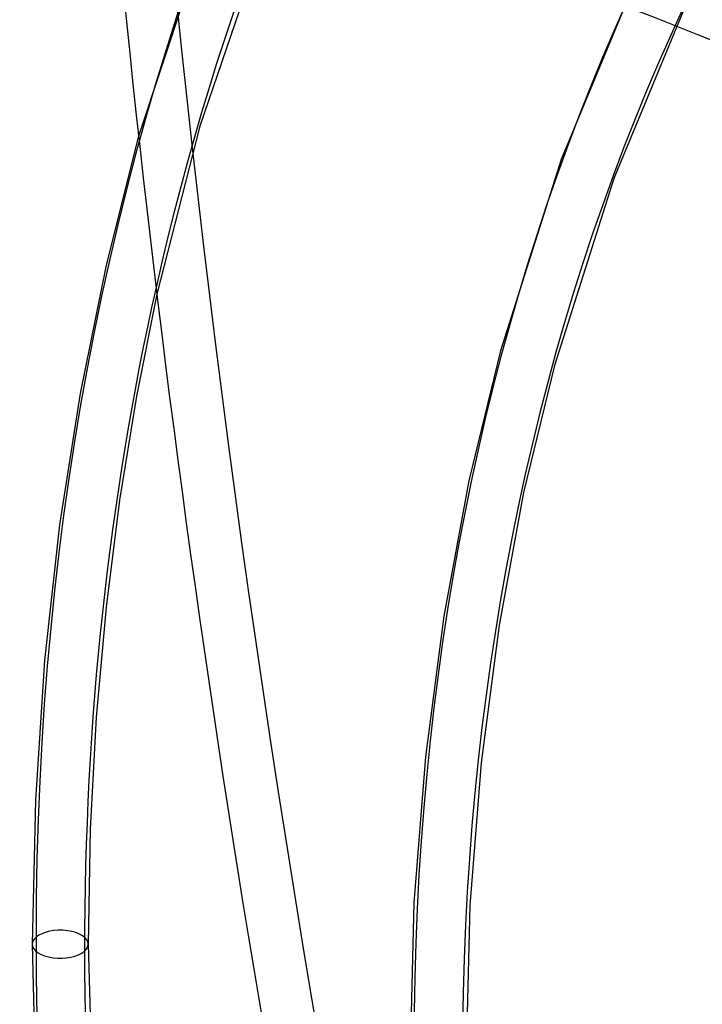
# Model space of a CAD drawing. Header units: millimetres. Extents: x -138 to 135, y -173 to 171.
# Tile 59 of 95: x -29 to -16, y 44 to 61. Entities that reach past the tile are written whole.
import ezdxf

# ---------------------------------------------------------------- set-up
doc = ezdxf.new("R2010")
doc.units = ezdxf.units.MM
doc.layers.add('MAIN-1', color=7, linetype='Continuous')

msp = doc.modelspace()

# ---------------------------------------------------------------- linework, layer by layer
at = {"layer": 'MAIN-1'}
for p, q in [((-24.019, 63.439), (-25.464, 59.215)), ((-25.134, 63.338), (-26.558, 59.033)), ((-17.681, 61.805), (-19.003, 58.619)), ((-16.775, 61.382), (-18.064, 58.276)), ((-25.464, 59.215), (-26.231, 56.207)), ((-26.558, 59.033), (-27.139, 56.729)), ((-19.003, 58.619), (-20.089, 55.196)), ((-18.064, 58.276), (-19.124, 54.934)), ((-27.139, 56.729), (-27.604, 54.436)), ((-26.231, 56.207), (-26.597, 54.384)), ((-20.089, 55.196), (-20.652, 52.871)), ((-19.124, 54.934), (-19.674, 52.661)), ((-27.604, 54.436), (-27.97, 52.088)), ((-26.597, 54.384), (-26.899, 52.528)), ((-20.652, 52.871), (-21.101, 50.45)), ((-19.674, 52.661), (-20.114, 50.294)), ((-26.899, 52.528), (-27.14, 50.612)), ((-27.97, 52.088), (-28.238, 49.661)), ((-27.14, 50.612), (-27.315, 48.65)), ((-21.101, 50.45), (-21.431, 47.936)), ((-20.114, 50.294), (-20.436, 47.832)), ((-28.238, 49.661), (-28.402, 47.161)), ((-27.315, 48.65), (-27.421, 46.645)), ((-21.431, 47.936), (-21.634, 45.331)), ((-20.436, 47.832), (-20.635, 45.279)), ((-28.402, 47.161), (-28.458, 44.588)), ((-27.421, 46.645), (-27.458, 44.588)), ((-21.634, 45.331), (-21.703, 42.638)), ((-20.635, 45.279), (-20.703, 42.638)), ((-28.458, 44.588), (-28.388, 41.67)), ((-27.458, 44.588), (-27.373, 41.408))]:
    msp.add_line(p, q, dxfattribs=at)
for centre, major_axis, ratio, start_param, end_param in [((12.425, 10.76), (71.685, -82.774), 0.75, 1.524472, 3.04457), ((6.025, 5.218), (-72.339, 83.53), 0.75, -1.616769, -0.097375), ((6.025, 5.218), (71.685, -82.774), 0.75, 1.524472, 3.04457), ((0, 0), (-68.084, 78.617), 0.75, -2.427868, 0.713724), ((-0.5, -0.433), (68.739, -79.373), 0.75, 0.713724, 3.418503), ((31.625, 27.388), (-60.686, 70.075), 0.75, -0.039306, 0.713724), ((31.625, 27.388), (-55.58, 64.178), 0.75, -0.036331, 0.713724), ((31.625, 27.388), (-50.474, 58.282), 0.75, -0.032753, 0.713724), ((-11.043, -35.838), (-27.683, 124.356), 0.352244, -0.851339, -0.275879), ((-11.957, -36.042), (27.683, -124.356), 0.352244, 2.290254, 2.865713), ((15.221, 36.606), (-22.599, 101.515), 0.352244, 1.007187, 1.573241), ((31.625, 27.388), (-45.367, 52.386), 0.75, -0.02837, 0.713724), ((31.625, 27.388), (44.713, -51.63), 0.75, 3.113857, 3.646991), ((31.625, 27.388), (-40.261, 46.49), 0.75, -0.022874, 0.713724), ((31.625, 27.388), (39.607, -45.734), 0.75, 3.119526, 3.855317), ((-26, -22.517), (-66.12, 76.349), 0.75, -0.857072, 0), ((-26, -22.517), (65.465, -75.593), 0.75, 2.284521, 3.141593), ((-26, -22.517), (-66.12, 76.349), 0.75, -3.141592, -0.857072), ((14.308, 36.403), (22.599, -101.515), 0.352244, -1.927523, -1.568352), ((-26, -22.517), (65.465, -75.593), 0.75, 0, 2.284521), ((25.225, 21.845), (-31.882, 36.814), 0.75, -0.012229, 0.713724), ((31.625, 27.388), (44.713, -51.63), 0.75, -2.636194, -2.427868), ((-26, -22.517), (-66.12, 76.349), 0.75, 0, 2.284521), ((-26, -22.517), (65.465, -75.593), 0.75, -3.141592, -0.857072), ((31.625, 27.388), (-60.686, 70.075), 0.75, 0.713724, 1.466754), ((18.825, 16.303), (-28.608, 33.034), 0.75, -0.005289, 0.713724), ((31.625, 27.388), (-55.58, 64.178), 0.75, 0.713724, 1.463779), ((18.825, 16.303), (27.954, -32.278), 0.75, 3.134625, 3.855317), ((31.625, 27.388), (-50.474, 58.282), 0.75, 0.713724, 1.460202), ((31.625, 27.388), (49.819, -57.526), 0.75, -2.427868, -1.905527), ((-27.958, 44.588), (-0.5, 0), 0.5, -0.523599, -0.000094), ((-27.958, 44.588), (-0.5, 0), 0.5, 3.141499, 5.759587), ((31.625, 27.388), (-45.367, 52.386), 0.75, 0.713724, 1.455819), ((-27.958, 44.588), (-0.5, 0), 0.5, -0.000094, 2.617994), ((-27.958, 44.588), (-0.5, 0), 0.5, 2.617994, 3.141499), ((31.625, 27.388), (44.713, -51.63), 0.75, -2.427868, -2.025469)]:
    msp.add_ellipse(centre, major_axis=major_axis, ratio=ratio, start_param=start_param, end_param=end_param, dxfattribs=at)

doc.saveas('drawing.dxf')
